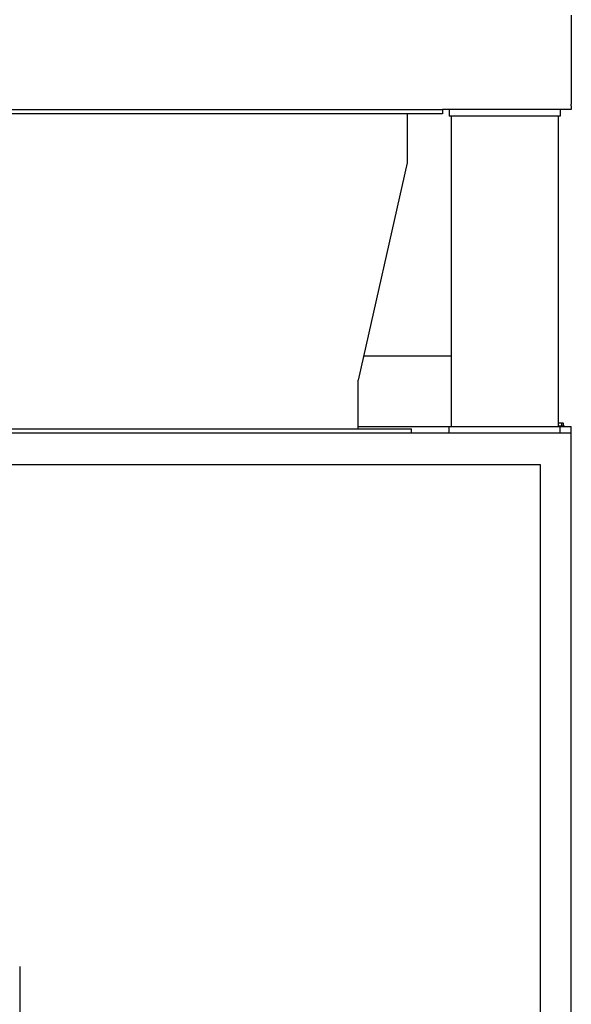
# Model space of a CAD drawing. Header units: inches. Extents: x 24 to 1128, y -69 to 748.
# Tile 126 of 256: x 220 to 251, y 307 to 362. Entities that reach past the tile are written whole.
import ezdxf

# ---------------------------------------------------------------- set-up
doc = ezdxf.new("R2010")
doc.units = ezdxf.units.IN
doc.header["$LTSCALE"] = 32
doc.header["$MEASUREMENT"] = 0
doc.layers.add('Dimension (ANSI)', color=7, linetype='Continuous', lineweight=25)
doc.layers.add('Visible (ANSI)', color=7, linetype='Continuous', lineweight=30)
doc.styles.add('Note Text (ANSI)', font='tahoma.ttf')
doc.dimstyles.new('SB Fraction-16 (ANSI)', dxfattribs={"dimscale": 32, "dimtxt": 0.125, "dimasz": 0.098425, "dimexe": 0.125, "dimexo": 0.0625, "dimgap": 0.031496, "dimtad": 0, "dimtih": 1, "dimtoh": 1, "dimdec": 4, "dimrnd": 1e-08, "dimzin": 0, "dimdsep": 46, "dimlunit": 5, "dimtxsty": 'Note Text (ANSI)', "dimcen": 0.09, "dimdle": 0.393701, "dimclrd": 256, "dimclre": 256, "dimclrt": 256, "dimadec": 0, "dimazin": 3, "dimtfac": 0.96, "dimtofl": 0, "dimtmove": 0, "dimatfit": 3, "dimfxl": 1, "dimfrac": 2, "dimtolj": 1, "dimtzin": 12, "dimlwd": -1, "dimlwe": -1, "dimarcsym": 0})

# ---------------------------------------------------------------- blocks, each defined once
blk = doc.blocks.new('*D16')
at = {"layer": 'Defpoints', "color": 0, "transparency": 16777216}
for p in [(250.665, 338.734), (233.165, 170.734), (280.062, 170.734)]:
    blk.add_point(p, dxfattribs=at)
at = {"layer": 'Dimension (ANSI)', "transparency": 16777216}
for p, q in [((252.665, 338.734), (284.062, 338.734)), ((280.062, 335.584), (280.062, 263.833)), ((280.062, 173.883), (280.062, 257.634)), ((235.165, 170.734), (284.062, 170.734))]:
    blk.add_line(p, q, dxfattribs=at)
for points in [[(279.537, 335.584), (280.587, 335.584), (280.062, 338.734)], [(279.537, 173.883), (280.587, 173.883), (280.062, 170.734)]]:
    blk.add_solid(points, dxfattribs=at)
at = {"layer": 'Dimension (ANSI)', "transparency": 16777216, "insert": (275.96, 262.825), "char_height": 4, "attachment_point": 1, "style": 'Note Text (ANSI)'}
blk.add_mtext('\\A1;168', dxfattribs=at)

msp = doc.modelspace()

# ---------------------------------------------------------------- linework, layer by layer
at = {"layer": 'Visible (ANSI)'}
for p, q in [((250.66537, 362.30772), (250.66537, 357.65962)), ((250.66537, 357.65962), (250.66537, 357.35689)), ((152.13412, 356.98367), (243.41537, 356.98367)), ((243.79037, 356.98367), (243.41537, 356.98367)), ((243.41537, 356.98367), (243.41537, 356.73367)), ((243.79037, 356.98367), (243.79037, 356.60867)), ((250.04037, 356.98367), (243.79037, 356.98367)), ((250.66537, 356.98367), (250.04037, 356.98367)), ((250.04037, 356.98367), (250.04037, 356.60867)), ((250.66537, 357.35689), (250.66537, 357.28658)), ((250.66537, 357.19072), (250.66537, 357.28658)), ((250.66537, 357.19072), (250.66537, 356.98367)), ((243.41537, 356.73367), (152.13412, 356.73367)), ((241.41537, 356.73367), (241.41537, 353.98367)), ((250.04037, 356.60867), (243.79037, 356.60867)), ((243.90537, 356.60867), (243.90537, 339.10867)), ((249.92537, 356.60867), (249.92537, 339.10867)), ((241.41537, 353.98367), (238.66537, 341.73367)), ((238.97404, 343.10867), (243.90537, 343.10867)), ((238.66537, 338.98367), (238.66537, 341.73367)), ((238.66537, 339.10867), (243.79037, 339.10867)), ((243.79037, 338.73367), (243.79037, 339.10867)), ((243.79037, 339.10867), (250.04037, 339.10867)), ((250.04037, 339.30267), (249.92537, 339.30267)), ((249.92537, 339.14767), (250.25637, 339.14767)), ((249.9503, 339.14767), (249.9503, 339.28345)), ((250.17547, 339.30267), (250.04037, 339.30267)), ((250.04037, 338.73367), (250.04037, 339.10867)), ((250.04037, 339.10867), (250.66537, 339.10867)), ((250.13044, 339.14767), (250.13044, 339.28345)), ((250.19637, 339.30267), (250.17547, 339.30267)), ((250.2205, 339.14767), (250.2205, 339.28345)), ((250.25637, 339.14767), (250.25637, 339.10867)), ((250.66537, 338.73367), (250.66537, 339.10867)), ((186.91537, 338.98367), (241.66537, 338.98367)), ((250.66537, 338.73367), (186.91537, 338.73367)), ((241.66537, 338.73367), (241.66537, 338.98367)), ((250.66537, 184.86817), (250.66537, 338.73367)), ((207.41537, 336.98367), (248.91537, 336.98367)), ((248.91537, 336.98367), (248.91537, 267.29617)), ((219.59746, 308.6879), (219.59746, 296.40444))]:
    msp.add_line(p, q, dxfattribs=at)
for radius, start, end in [(0.22062, 90, 114.094843), (0.22062, 65.905157, 90), (0.2702, 48.189685, 54.73561)]:
    msp.add_arc((250.04037, 339.08205), radius, start, end, dxfattribs=at)
for centre, start_param, end_param in [((249.90527, 339.08205), 5.86265097, 6.09994596), ((250.17547, 339.08205), 0, 0.42053434), ((250.17547, 339.08205), 5.86265097, 6.28318531)]:
    msp.add_ellipse(centre, major_axis=(0, 0.22062), ratio=0.5, start_param=start_param, end_param=end_param, dxfattribs=at)

# ---------------------------------------------------------------- dimensions: what is measured, and where the dimension line sits
at = {"layer": 'Dimension (ANSI)'}
dim = msp.add_linear_dim(base=(280.06174, 170.73367), p1=(250.66537, 338.73367), p2=(233.16537, 170.73367), angle=90, dimstyle='SB Fraction-16 (ANSI)', override={"dimgap": 0.031496, "dimdec": 4, "dimtol": 0, "dimlim": 0, "dimtp": 0, "dimtm": 0, "dimtdec": 2, "dimatfit": 1}, dxfattribs=at)
dim.commit()
dim.dimension.update_dxf_attribs({"geometry": '*D16', "text_midpoint": (280.06174, 260.73367), "dimtype": 160})

doc.saveas('drawing.dxf')
